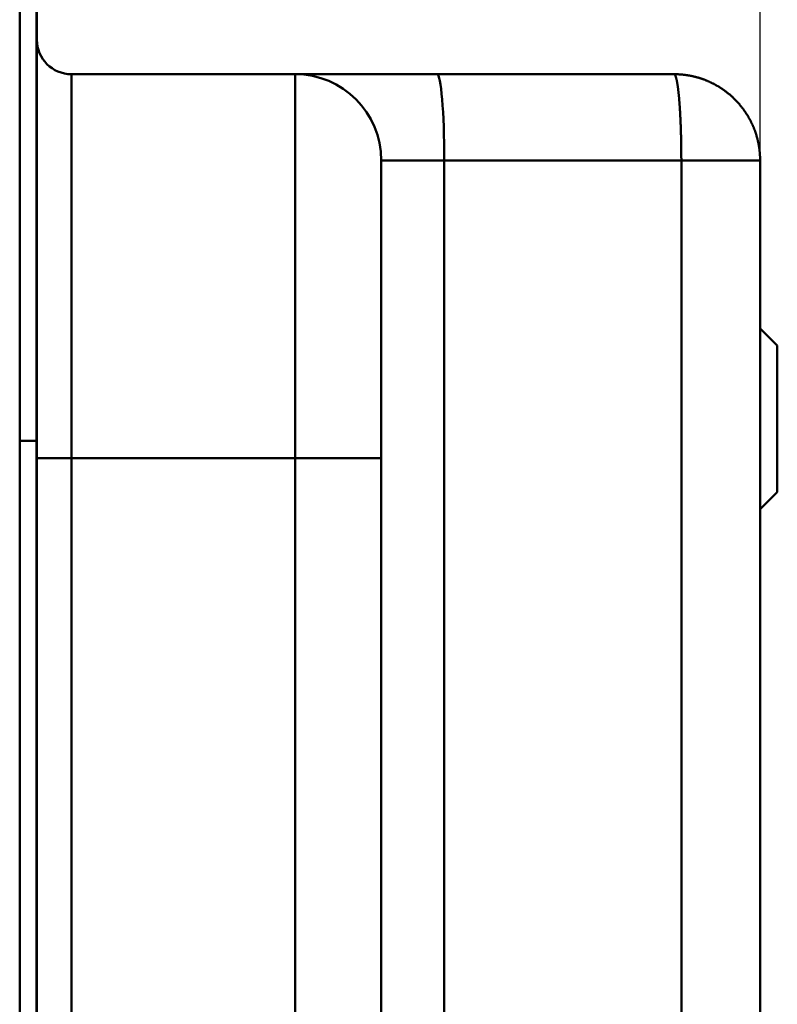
# Model space of a CAD drawing. Header units: millimetres. Extents: x 20 to 833, y 20 to 574.
# Tile 18 of 26: x 408 to 452, y 458 to 515. Entities that reach past the tile are written whole.
import ezdxf

# ---------------------------------------------------------------- set-up
doc = ezdxf.new("R2010")
doc.units = ezdxf.units.MM
doc.header["$LTSCALE"] = 2
for name, color, linetype, lineweight in [('Bemaßungen(DIN)', 7, 'Continuous', 25), ('Sichtbare Kanten(DIN)', 7, 'Continuous', 50), ('Sichtbare tangentiale Kanten(DIN)', 7, 'Continuous', 50)]:
    doc.layers.add(name, color=color, linetype=linetype, lineweight=lineweight)
doc.styles.add('STANDARD-DIN~0', font='arial.ttf')
doc.dimstyles.new('CAD-LAN', dxfattribs={"dimscale": 2, "dimtxt": 3.5, "dimasz": 2.5, "dimexe": 3.175, "dimexo": 0, "dimgap": 0.8, "dimtad": 1, "dimrnd": 1e-08, "dimtxsty": 'STANDARD-DIN~0', "dimcen": 0.09, "dimdle": 10, "dimclrd": 250, "dimclre": 250, "dimclrt": 250, "dimadec": 0, "dimazin": 2, "dimtfac": 1, "dimtmove": 0, "dimatfit": 3, "dimfxl": 1, "dimtolj": 1, "dimtzin": 0, "dimlwd": 25, "dimlwe": 25, "dimarcsym": 0})

# ---------------------------------------------------------------- blocks, each defined once
blk = doc.blocks.new('*D20')
at = {"layer": 'Bemaßungen(DIN)', "color": 250, "linetype": 'Continuous', "lineweight": 25, "true_color": 0x3f3f3f, "transparency": 16777216}
for p, q in [((408.545, 517.443), (408.545, 543.793)), ((450.575, 506.943), (450.575, 543.793)), ((445.575, 537.443), (413.545, 537.443))]:
    blk.add_line(p, q, dxfattribs=at)
at = {"layer": 'Bemaßungen(DIN)', "color": 250, "linetype": 'Continuous', "true_color": 0x3f3f3f, "transparency": 16777216}
for points in [[(413.545, 538.276), (413.545, 536.609), (408.545, 537.443)], [(445.575, 538.276), (445.575, 536.609), (450.575, 537.443)]]:
    blk.add_solid(points, dxfattribs=at)
at = {"layer": 'Defpoints', "color": 0, "linetype": 'Continuous', "transparency": 16777216}
for p in [(408.545, 537.443), (408.545, 517.443), (450.575, 506.943)]:
    blk.add_point(p, dxfattribs=at)
at = {"layer": 'Bemaßungen(DIN)', "color": 250, "linetype": 'Continuous', "lineweight": 25, "true_color": 0x3f3f3f, "transparency": 16777216, "insert": (424.441, 546.071), "char_height": 7, "attachment_point": 1, "style": 'STANDARD-DIN~0'}
blk.add_mtext('\\A1;42', dxfattribs=at)

msp = doc.modelspace()

# ---------------------------------------------------------------- linework, layer by layer
at = {"layer": 'Sichtbare Kanten(DIN)'}
for p, q in [((407.5745, 490.6582), (407.5745, 517.4427)), ((408.5445, 517.4427), (408.5445, 490.6582)), ((408.5745, 516.4427), (408.5745, 490.6583)), ((410.5745, 511.9426), (423.5745, 511.9426)), ((423.5745, 511.9426), (431.8082, 511.9426)), ((431.8082, 511.9426), (445.5745, 511.9426)), ((450.5745, 282.9426), (450.5745, 506.9426)), ((451.5745, 496.1926), (450.5745, 497.1926)), ((451.5745, 496.1926), (451.5745, 487.6926)), ((407.5745, 299.227), (407.5745, 490.6582)), ((408.5445, 490.6582), (408.5445, 299.227)), ((408.5745, 490.6583), (408.5745, 299.2269)), ((428.5745, 300.2269), (428.5745, 489.6583)), ((451.5745, 487.6926), (450.5745, 486.6926))]:
    msp.add_line(p, q, dxfattribs=at)
for points, degree in [([(410.5745, 511.9426), (409.47, 511.9426), (408.5745, 512.838), (408.5745, 513.9426)], 3), ([(423.5745, 511.9426), (426.336, 511.9426), (428.5745, 509.704), (428.5745, 506.9426)], 3), ([(445.5745, 511.9426), (445.6781, 511.9426), (445.884, 511.9373), (446.1889, 511.914), (446.5865, 511.8529), (447.0663, 511.729), (447.5263, 511.5603), (447.964, 511.3491), (448.3769, 511.098), (448.7625, 510.8095), (449.1182, 510.4862), (449.4415, 510.1305), (449.73, 509.745), (449.981, 509.3321), (450.1922, 508.8944), (450.361, 508.4344), (450.4848, 507.9546), (450.5459, 507.5569), (450.5693, 507.252), (450.5745, 507.0461), (450.5745, 506.9426)], 5)]:
    msp.add_open_spline(points, degree=degree, dxfattribs=at)
msp.add_open_spline([(428.5745, 489.6583), (428.5745, 489.899), (428.5745, 490.1397), (428.5745, 490.3804), (428.5745, 490.528), (428.5745, 490.6755), (428.5745, 490.823), (428.5745, 490.8968), (428.5745, 490.9706), (428.5745, 491.0443), (428.5745, 491.1181), (428.5745, 491.1919), (428.5745, 491.2656), (428.5745, 491.3393), (428.5745, 491.4131), (428.5745, 491.4869), (428.5745, 491.7991), (428.5745, 492.1125), (428.5745, 492.4319), (428.5745, 492.7439), (428.5745, 493.0455), (428.5745, 493.3567), (428.5745, 493.3641), (428.5745, 493.3715), (428.5745, 493.3788), (428.5745, 494.0046), (428.5745, 494.6067), (428.5745, 495.204), (428.5745, 495.2126), (428.5745, 495.2211), (428.5745, 495.2297), (428.5745, 495.8239), (428.5745, 496.4154), (428.5745, 496.9945), (428.5745, 496.9987), (428.5745, 497.003), (428.5745, 497.0073), (428.5745, 497.5871), (428.5745, 498.1602), (428.5745, 498.7122), (428.5745, 499.2643), (428.5745, 499.8036), (428.5745, 500.3162), (428.5745, 500.8308), (428.5745, 501.3254), (428.5745, 501.7887), (428.5745, 502.2543), (428.5745, 502.6948), (428.5745, 503.1006), (428.5745, 503.5074), (428.5745, 503.884), (428.5745, 504.2248), (428.5745, 504.5664), (428.5745, 504.8751), (428.5745, 505.1468), (428.5745, 505.4192), (428.5745, 505.658), (428.5745, 505.8603), (428.5745, 505.8615), (428.5745, 505.8627), (428.5745, 505.8638), (428.5745, 506.0641), (428.5745, 506.2322), (428.5745, 506.3687), (428.5745, 506.3699), (428.5745, 506.3711), (428.5745, 506.3722), (428.5745, 506.5068), (428.5745, 506.6109), (428.5745, 506.691), (428.5745, 506.6922), (428.5745, 506.6934), (428.5745, 506.6946), (428.5745, 506.7733), (428.5745, 506.8278), (428.5745, 506.8658), (428.5745, 506.8662), (428.5745, 506.8667), (428.5745, 506.8671), (428.5745, 506.8858), (428.5745, 506.8994), (428.5745, 506.9099), (428.5745, 506.9208), (428.5745, 506.9281), (428.5745, 506.933), (428.5745, 506.9414), (428.5745, 506.9426), (428.5745, 506.9426)], degree=3, knots=[25.7770823, 25.7770823, 25.7770823, 25.7770823, 25.849294, 25.849294, 25.849294, 25.8935657, 25.8935657, 25.8935657, 25.9157016, 25.9157016, 25.9157016, 25.9378374, 25.9378374, 25.9378374, 25.9599655, 25.9599655, 25.9599655, 26.0535869, 26.0535869, 26.0535869, 26.1450369, 26.1450369, 26.1450369, 26.1472006, 26.1472006, 26.1472006, 26.3307735, 26.3307735, 26.3307735, 26.3334135, 26.3334135, 26.3334135, 26.51606, 26.51606, 26.51606, 26.517402, 26.517402, 26.517402, 26.7003585, 26.7003585, 26.7003585, 26.8833778, 26.8833778, 26.8833778, 27.0671072, 27.0671072, 27.0671072, 27.2517301, 27.2517301, 27.2517301, 27.4368267, 27.4368267, 27.4368267, 27.6224172, 27.6224172, 27.6224172, 27.808465, 27.808465, 27.808465, 27.8095391, 27.8095391, 27.8095391, 27.994055, 27.994055, 27.994055, 27.9956707, 27.9956707, 27.9956707, 28.1782318, 28.1782318, 28.1782318, 28.1809444, 28.1809444, 28.1809444, 28.3622733, 28.3622733, 28.3622733, 28.3643726, 28.3643726, 28.3643726, 28.4545574, 28.4545574, 28.4545574, 28.5472062, 28.5472062, 28.5472062, 28.7073524, 28.7073524, 28.7073524, 28.7073524], dxfattribs=at)
at = {"layer": 'Sichtbare tangentiale Kanten(DIN)'}
for p, q in [((410.5745, 511.9426), (410.5745, 489.6582)), ((423.5745, 489.6583), (423.5745, 511.9426)), ((432.234, 282.9426), (432.234, 506.9426)), ((432.234, 506.9426), (446.0003, 506.9426)), ((446.0003, 506.9426), (446.0003, 282.9426)), ((407.5745, 490.6582), (408.5445, 490.6582)), ((408.5445, 490.6583), (408.5745, 490.6583)), ((410.5745, 489.6582), (410.5745, 300.227)), ((423.5745, 489.6582), (410.5745, 489.6582)), ((423.5745, 300.227), (423.5745, 489.6582))]:
    msp.add_line(p, q, dxfattribs=at)
for points, degree in [([(431.8082, 511.9426), (432.0434, 511.9426), (432.234, 509.704), (432.234, 506.9426)], 3), ([(446.0003, 506.9426), (446.0003, 507.0461), (445.9998, 507.252), (445.9978, 507.5569), (445.9926, 507.9546), (445.9821, 508.4344), (445.9677, 508.8944), (445.9497, 509.3321), (445.9283, 509.745), (445.9038, 510.1305), (445.8763, 510.4862), (445.846, 510.8095), (445.8131, 511.098), (445.778, 511.3491), (445.7407, 511.5603), (445.7016, 511.729), (445.6607, 511.8529), (445.6268, 511.914), (445.6009, 511.9373), (445.5834, 511.9426), (445.5745, 511.9426)], 5), ([(428.5745, 506.9426), (428.5745, 506.9426), (430.1644, 506.9426), (432.234, 506.9426)], 3), ([(450.5745, 506.9426), (450.5745, 506.9426), (450.5699, 506.9426), (450.5491, 506.9426), (450.4947, 506.9426), (450.3842, 506.9426), (450.2332, 506.9426), (450.0438, 506.9426), (449.8179, 506.9426), (449.5577, 506.9426), (449.2651, 506.9426), (448.9422, 506.9426), (448.591, 506.9426), (448.2136, 506.9426), (447.8119, 506.9426), (447.3881, 506.9426), (446.9441, 506.9426), (446.5744, 506.9426), (446.2899, 506.9426), (446.0973, 506.9426), (446.0003, 506.9426)], 5), ([(410.5745, 489.6582), (409.4701, 489.6582), (408.5747, 489.6582), (408.5745, 489.6582)], 3), ([(423.5745, 489.6583), (426.336, 489.6583), (428.5745, 489.6583), (428.5745, 489.6583)], 3)]:
    msp.add_open_spline(points, degree=degree, dxfattribs=at)

# ---------------------------------------------------------------- dimensions: what is measured, and where the dimension line sits
at = {"layer": 'Bemaßungen(DIN)', "color": 250, "linetype": 'Continuous', "lineweight": 25, "true_color": 0x3f3f3f}
dim = msp.add_linear_dim(base=(408.5445, 537.4427), p1=(450.5745, 506.9426), p2=(408.5445, 517.4426), angle=180, dimstyle='CAD-LAN', override={"dimgap": 0.8, "dimdec": 0, "dimtol": 0, "dimlim": 0, "dimtp": 0, "dimtm": 0, "dimtdec": 2, "dimtofl": 0, "dimatfit": 1}, dxfattribs=at)
dim.commit()
dim.dimension.update_dxf_attribs({"geometry": '*D20', "text_midpoint": (429.5595, 537.4427), "dimtype": 160})

doc.saveas('drawing.dxf')
